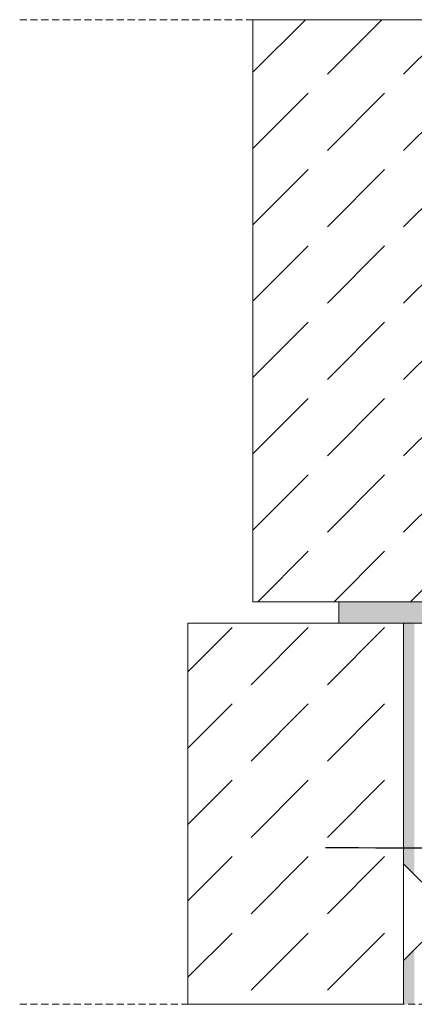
# Model space of a CAD drawing. Header units: millimetres. Extents: x -5600 to 56024, y 506 to 54141.
# Tile 22 of 48: x 50111 to 51208, y 11079 to 13815. Entities that reach past the tile are written whole.
import ezdxf

# ---------------------------------------------------------------- set-up
doc = ezdxf.new("R2010")
doc.units = ezdxf.units.MM
doc.linetypes.add('Hidden Line', pattern=[30.00000000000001, 20, -10.00000000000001])
for name, color, linetype, lineweight in [('2D Drafting - General102', 254, 'Continuous', 13), ('2D Drafting - General2', 251, 'Continuous', 15), ('2D Drafting - General81', 251, 'Continuous', 20), ('Annotation - Label5', 161, 'Continuous', 25)]:
    doc.layers.add(name, color=color, linetype=linetype, lineweight=lineweight)
doc.styles.get("Standard").update_dxf_attribs({"font": 'arial.ttf'})
doc.dimstyles.new('GENERATED_STYLE__19', dxfattribs={"dimtxt": 0.18, "dimasz": 91.2, "dimexe": 0.18, "dimexo": 0.0625, "dimgap": 0.09, "dimtad": 0, "dimtih": 1, "dimtoh": 1, "dimdec": 4, "dimzin": 0, "dimdsep": 46, "dimtxsty": 'Standard', "dimcen": 0.09, "dimadec": 0, "dimazin": 0, "dimtfac": 1, "dimtdec": 4, "dimtmove": 0, "dimatfit": 3, "dimldrblk": 'ARROWHEAD_5', "dimfxl": 0, "dimtolj": 1, "dimtzin": 0, "dimarcsym": 0})
pattern_1 = [(44.99999999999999, (196276.6366698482, 291980.6100704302), (-212.1320343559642, 212.1320343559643), [225, -75]), (44.99999999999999, (196276.6366698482, 292192.7421047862), (-212.1320343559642, 212.1320343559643), [225, -75])]

# ---------------------------------------------------------------- blocks, each defined once
blk = doc.blocks.new('ARROWHEAD_5')
at = {"color": 0, "linetype": 'Continuous', "lineweight": 0}
blk.add_line((0, 0), (-1, 0), dxfattribs=at)
blk.add_solid([(-1, 0.2679), (0, 0), (-1, -0.2679), (-1, 0.2679)], dxfattribs=at)

msp = doc.modelspace()

# ---------------------------------------------------------------- hatches: boundary and pattern name
at = {"layer": '2D Drafting - General102', "linetype": 'Continuous'}
msp.add_hatch(color=256, dxfattribs=at).paths.add_polyline_path([(50998.17095634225, 12137.68810695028), (51749.50565073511, 12137.68810695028), (51749.50565073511, 12442.2931697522), (51689.50564924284, 12442.2931697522), (51689.50564924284, 12197.68810844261), (50998.17095634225, 12197.68810844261)])
at = {"layer": '2D Drafting - General81', "linetype": 'Continuous'}
h = msp.add_hatch(dxfattribs=at)
h.set_pattern_fill('BETON', color=256, scale=3, style=0, pattern_type=2)
h.set_pattern_definition(pattern_1)
h.paths.add_polyline_path([(50759.5056396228, 12197.68810695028), (51359.50565073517, 12197.68810695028), (51359.50565073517, 12725.15483562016), (51359.50565073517, 13814.74270373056), (50759.5056396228, 13814.74270373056), (50759.5056396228, 12725.15483562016)])
h = msp.add_hatch(dxfattribs=at)
h.set_pattern_fill('BETON', color=256, scale=3, style=0, pattern_type=2)
h.set_pattern_definition(pattern_1)
h.paths.add_polyline_path([(51178.17095716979, 11078.99949986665), (51178.17095716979, 12137.68810695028), (50578.17094605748, 12137.68810695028), (50578.17094605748, 11078.99949986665)])
for points in [[(51208.17095716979, 11439.44049210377), (51208.17095716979, 12137.68810695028), (51178.17095716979, 12137.68810695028), (51178.17095716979, 11469.44049210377)], [(51208.17095716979, 11078.99946080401), (51208.17095716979, 11231.00869346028), (51178.17095716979, 11201.00869346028), (51178.17095716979, 11078.99946080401)]]:
    msp.add_hatch(color=256, dxfattribs=at).paths.add_polyline_path(points, flags=0)

# ---------------------------------------------------------------- linework, layer by layer
at = {"layer": '2D Drafting - General2', "linetype": 'Hidden Line'}
for p, q in [((50110.74411460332, 13814.7426940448), (53165.48096008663, 13814.7426940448)), ((50110.74411460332, 11078.99946080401), (53165.48096008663, 11078.99946080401))]:
    msp.add_line(p, q, dxfattribs=at)
at = {"layer": '2D Drafting - General2', "linetype": 'Continuous'}
for p, q in [((51178.17095716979, 11469.44049210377), (51178.17095716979, 11335.22459278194)), ((51229.2610643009, 11418.35038497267), (51178.17095716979, 11469.44049210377)), ((51178.17095716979, 11201.00869346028), (51178.17095716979, 11335.22459278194)), ((51229.2610643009, 11252.09880059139), (51178.17095716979, 11201.00869346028))]:
    msp.add_line(p, q, dxfattribs=at)
at = {"layer": '2D Drafting - General2', "linetype": 'Continuous', "flags": 128}
for points in [[(50759.5056396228, 12197.68810695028), (51359.50565073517, 12197.68810695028), (51359.50565073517, 12725.15483562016), (51359.50565073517, 13814.74270373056), (50759.5056396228, 13814.74270373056), (50759.5056396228, 12725.15483562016)], [(50998.17095634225, 12137.68810695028), (51749.50565073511, 12137.68810695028), (51749.50565073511, 12442.2931697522), (51689.50564924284, 12442.2931697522), (51689.50564924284, 12197.68810844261), (50998.17095634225, 12197.68810844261)], [(51178.17095716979, 11078.99949986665), (51178.17095716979, 12137.68810695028), (50578.17094605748, 12137.68810695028), (50578.17094605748, 11078.99949986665)]]:
    msp.add_lwpolyline(points, close=True, dxfattribs=at)

# ---------------------------------------------------------------- leaders
at = {"layer": 'Annotation - Label5', "linetype": 'Continuous', "path_type": 1, "annotation_type": 0, "has_hookline": 1, "hookline_direction": 0, "text_width": 1241.705320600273}
msp.add_leader([(50961.42739600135, 11514.68629852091), (53201.39096008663, 11506.86936994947)], dimstyle='GENERATED_STYLE__19', dxfattribs=at)

doc.saveas('drawing.dxf')
